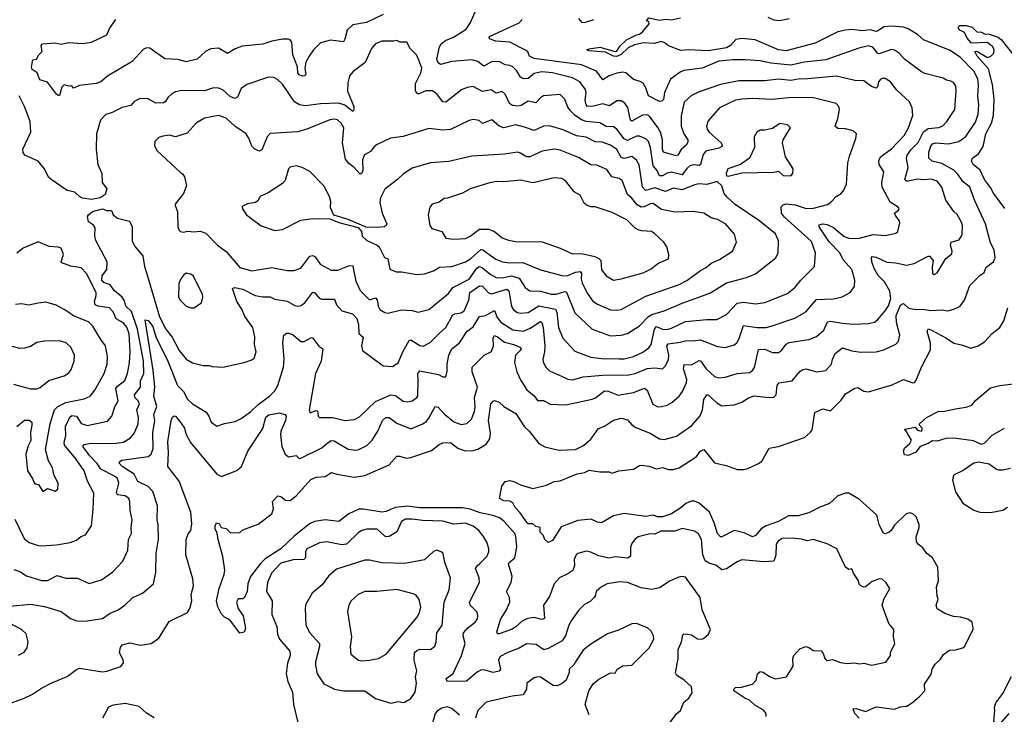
# Model space of a CAD drawing. Extents: x 1921360 to 2014538, y 768294 to 907744.
# Tile 186 of 256: x 1955753 to 1962205, y 817770 to 822323. Entities that reach past the tile are written whole.
import ezdxf

# ---------------------------------------------------------------- set-up
doc = ezdxf.new("R2010")
doc.units = 0

msp = doc.modelspace()

# ---------------------------------------------------------------- linework, layer by layer
at = {"layer": '0CON10XD'}
for points in [[(1958365, 819956.7), (1958361.1, 820005), (1958375, 820020.5), (1958498.2, 819998.2), (1958525, 819982), (1958545, 819983.3), (1958555, 820020), (1958554.6, 820064.6), (1958564.7, 820125), (1958584.7, 820165), (1958635.4, 820205), (1958685, 820281.9), (1958725, 820308.9), (1958765, 820377.5), (1958805, 820384.5), (1958865, 820417.3), (1958882, 820372), (1958905, 820341.3), (1958985, 820289.8), (1959055, 820282), (1959099.1, 820300.9), (1959165, 820344.4), (1959175, 820337.5), (1959184.2, 820305), (1959193.6, 820186.3), (1959192.7, 820145), (1959181.5, 820095), (1959184.3, 820075), (1959201.4, 820045), (1959225, 820020.6), (1959302.4, 819987.6), (1959345, 819967.6), (1959375, 819963.6), (1959445, 819981.8), (1959575, 819994.2), (1959745, 819994.7), (1959785, 820004.1), (1959865, 820037.5), (1959915, 820040.9), (1959964.4, 820035.6), (1959985, 820054), (1960003.6, 820096.4), (1960007.5, 820125), (1959992.6, 820185), (1960001.5, 820198.5), (1960081.3, 820208.7), (1960125, 820221.4), (1960165, 820218.5), (1960215, 820224.7), (1960325, 820180.9), (1960375, 820175.5), (1960435, 820190.9), (1960452.2, 820205), (1960467.2, 820232.8), (1960495, 820319.2), (1960585, 820305.3), (1960645, 820305.4), (1960684.2, 820315.8), (1960832.6, 820367.4), (1960905, 820408.5), (1960975, 820488.5), (1961085, 820492.5), (1961142.4, 820507.6), (1961194.5, 820535.5), (1961222.5, 820575), (1961224.4, 820615), (1961206.1, 820686.1), (1961149.8, 820749.7), (1961126.1, 820795), (1961057.3, 820867.3), (1960992.2, 820965), (1960992, 820978), (1961015, 820985.3), (1961045, 820980), (1961085, 820960), (1961155, 820902.8), (1961185, 820891.9), (1961220.8, 820889.2), (1961255, 820891.8), (1961345, 820915.6), (1961425, 820908.8), (1961495, 820924.2), (1961507.1, 820935), (1961520.7, 820990.7), (1961518.8, 821005), (1961493.8, 821035), (1961486.2, 821055), (1961512.5, 821075), (1961516.7, 821085), (1961510, 821095), (1961456.1, 821126.1), (1961404.5, 821225), (1961401.8, 821255), (1961415.7, 821325), (1961385.4, 821375), (1961381.6, 821398.4), (1961394.4, 821425), (1961465, 821476.5), (1961548.8, 821565), (1961575, 821610.8), (1961604.4, 821695), (1961600.8, 821745), (1961583.8, 821785), (1961500.2, 821860.2), (1961458.6, 821915), (1961425, 821936.7), (1961405, 821937.1), (1961391.7, 821928.3), (1961381.1, 821915), (1961375, 821883.3), (1961365, 821874.2), (1961335, 821884.5), (1961285, 821922.1), (1961225, 821924.6), (1961105, 821953.3), (1960915.3, 821935.3), (1960855, 821933.7), (1960805, 821924.7), (1960725, 821932.4), (1960635, 821922.8), (1960465, 821922.7), (1960345, 821898.7), (1960205, 821851.1), (1960154.3, 821825.7), (1960107.3, 821782.7), (1960086.5, 821693.5), (1960088.4, 821625), (1960104.7, 821575), (1960130.6, 821535), (1960130.1, 821519.9), (1960119.5, 821500.5), (1960087.5, 821472.5), (1960065, 821435.5), (1960055, 821430), (1959971.1, 821455), (1959964.8, 821474.8), (1959964.4, 821535), (1959951.7, 821585), (1959935, 821617.3), (1959880.8, 821690.8), (1959865, 821699.6), (1959835, 821696.7), (1959765, 821658.5), (1959755, 821664.3), (1959750.8, 821685), (1959738.1, 821748.1), (1959719.4, 821775), (1959695, 821791.5), (1959665, 821790.5), (1959618.5, 821758.5), (1959575, 821771.3), (1959513, 821757), (1959474.4, 821755), (1959465.2, 821765.2), (1959458.1, 821795), (1959465.3, 821845), (1959460.8, 821865), (1959422.7, 821915), (1959375, 821943.1), (1959245.2, 821975.2), (1959175, 821980.7), (1959125, 821970.3), (1959085, 821936.9), (1959054.7, 821934.7), (1959035, 821945.4), (1959009.1, 821989.1), (1958985, 822013.8), (1958965, 822023.8), (1958935, 822026.5), (1958895, 822048.9), (1958845, 822046.9), (1958795, 822019.2), (1958755, 822049.3), (1958715, 822059.7), (1958585, 822049.2), (1958509.7, 822029.7), (1958495, 822040), (1958487.5, 822065), (1958504.1, 822145), (1958515.4, 822165), (1958542.5, 822187.5), (1958595, 822208.2), (1958678.5, 822261.5), (1958707.5, 822305), (1958758.9, 822425)], [(1958135, 822357.6), (1958025, 822304.2), (1957935, 822290.6), (1957898, 822255), (1957884.7, 822195.3), (1957875, 822178.9), (1957788.9, 822188.9), (1957725, 822172.3), (1957679.1, 822125), (1957648.9, 822085), (1957628.9, 822045), (1957621.4, 822005), (1957627.1, 821965), (1957620, 821955), (1957606.7, 821953.3), (1957585, 821962.3), (1957575.5, 821975), (1957573.5, 822015), (1957543.6, 822093.6), (1957535.3, 822175.3), (1957525, 822191.4), (1957514.5, 822194.5), (1957475, 822196.2), (1957405, 822182.7), (1957346.4, 822163.6), (1957210.8, 822149.2), (1957165, 822132.7), (1957115, 822101.9), (1957055.9, 822135.9), (1957005, 822132.7), (1956970, 822115), (1956916.4, 822063.6), (1956845, 822046.5), (1956791.7, 822061.7), (1956705, 822065.7), (1956605, 822137.1), (1956585, 822138.6), (1956562.7, 822127.3), (1956490.2, 822049.7), (1956327.7, 821952.3), (1956285, 821916.5), (1956255, 821904.7), (1956145, 821891.8), (1956105, 821873.3), (1956095, 821890), (1956075, 821886.7), (1956045, 821896.7), (1956028.3, 821881.7), (1956015, 821826.7), (1956005, 821826.2), (1955993.8, 821835), (1955935, 821913.3), (1955885, 821930), (1955867.5, 821975), (1955835, 821997.5), (1955830, 822015), (1955840, 822060), (1955862.5, 822065), (1955877.5, 822092.5), (1955900, 822115), (1955893.8, 822155), (1955903.3, 822165), (1955985, 822170.8), (1956025, 822162), (1956075, 822174.5), (1956165, 822167.7), (1956224.7, 822175.3), (1956324.3, 822225), (1956340.8, 822265), (1956382.5, 822325)], [(1961431.7, 818631.7), (1961405.5, 818655.5), (1961385, 818658.6), (1961339.8, 818640.2), (1961295, 818606.2), (1961285, 818603.8), (1961265, 818611.2), (1961253.2, 818623.2), (1961248.6, 818645), (1961216.9, 818695), (1961208.8, 818718.8), (1961205, 818723.3), (1961185, 818720), (1961163.8, 818735), (1961108, 818855), (1961045, 818888.6), (1960955, 818916.5), (1960915, 818906.7), (1960875, 818918.9), (1960815.6, 818925.6), (1960747.7, 818922.3), (1960723.1, 818905), (1960708.9, 818885), (1960707.4, 818812.6), (1960695, 818772.9), (1960628.9, 818768.9), (1960485, 818782.2), (1960455, 818769.4), (1960385, 818723.1), (1960355, 818717.8), (1960318, 818745), (1960269.9, 818759.9), (1960245, 818775.7), (1960228.8, 818815), (1960220, 818915), (1960202.1, 818952.1), (1960175, 818970), (1960095, 818987.8), (1960045, 818970.4), (1959955, 818970.4), (1959915, 818950.4), (1959885, 818952.7), (1959806.6, 818933.4), (1959783.4, 818916.6), (1959766.6, 818893.4), (1959755.6, 818865), (1959755, 818807.5), (1959736.9, 818793.1), (1959655, 818803.2), (1959615, 818792.9), (1959545, 818807.9), (1959495, 818833.5), (1959465, 818838.9), (1959411.2, 818825), (1959399.2, 818815), (1959386.7, 818785), (1959388.5, 818745), (1959376.9, 818713.1), (1959345, 818690), (1959289.4, 818665), (1959255, 818626), (1959225, 818542.5), (1959185.6, 818485), (1959192.5, 818397.5), (1959175, 818391.9), (1959125, 818404.6), (1959082.6, 818397.4), (1959046.9, 818383.1), (1959005, 818343.1), (1958976.2, 818325), (1958895, 818297.5), (1958885, 818298), (1958879.7, 818309.7), (1958906.5, 818395), (1958940.5, 818449.5), (1958965.3, 818505), (1958962.3, 818535), (1958943.3, 818575), (1958972.7, 818635), (1958979.2, 818675), (1958956.7, 818755), (1958960, 818765), (1958996.5, 818795), (1959010.5, 818865), (1959004.6, 818934.6), (1958997.5, 818955), (1958927.7, 819035), (1958900.9, 819055), (1958855, 819073.3), (1958769.7, 819089.7), (1958705, 819115.7), (1958655, 819124.4), (1958375.8, 819124.2), (1958295, 819133.6), (1958214.8, 819125.2), (1958182.2, 819112.2), (1958155, 819098.9), (1958125.2, 819094.8), (1958005.2, 819115.2), (1957975, 819114.7), (1957910, 819085), (1957845, 819034.6), (1957755, 819045.8), (1957685, 819033.7), (1957651.9, 819018.1), (1957552.2, 818937.8), (1957463.8, 818855), (1957361, 818789), (1957330.8, 818759.2), (1957265.7, 818674.2), (1957248, 818625), (1957244.5, 818575), (1957225.6, 818535), (1957215, 818527.1), (1957185, 818528), (1957174.4, 818505), (1957184.5, 818464.5), (1957216.5, 818415), (1957232.7, 818332.7), (1957225, 818308.8), (1957195, 818302.5), (1957133.8, 818383.8), (1957116.7, 818395), (1957095, 818406), (1957075, 818426.7), (1957052.5, 818475), (1957042.2, 818515), (1957059.3, 818595), (1957092.6, 818687.4), (1957096.9, 818715), (1957084.3, 818805), (1957053.3, 818915), (1957047.5, 818957.5), (1957034.3, 818985.7), (1957032.9, 819005), (1957043.3, 819025), (1957060, 819020), (1957074.3, 818994.3), (1957105, 818988.1), (1957135, 818960), (1957195, 818962.5), (1957215, 818978.8), (1957315, 819016.2), (1957406.2, 819083.8), (1957416.2, 819116.2), (1957410.5, 819165), (1957445, 819202.5), (1957465, 819198.5), (1957495, 819172.7), (1957525, 819171.5), (1957565, 819201.8), (1957661, 819309), (1957695, 819325.3), (1957755, 819329.6), (1957795.5, 819354.5), (1957832, 819345), (1957944.7, 819325.3), (1958015, 819336.2), (1958174.8, 819405.2), (1958225, 819461.5), (1958245, 819462.7), (1958285, 819448.9), (1958315, 819454.1), (1958451.1, 819498.9), (1958500.9, 819539.1), (1958525, 819550), (1958575, 819551.5), (1958624.1, 819514.1), (1958665, 819500.4), (1958715, 819498.2), (1958755, 819507.3), (1958809.5, 819540.5), (1958834.6, 819575), (1958837.7, 819612.3), (1958825.4, 819695.4), (1958840.8, 819805), (1958855, 819823.3), (1958865, 819826.7), (1958895.5, 819815.5), (1958925, 819787.5), (1959005, 819742.5), (1959061.8, 819655), (1959091.1, 819625), (1959155, 819545.7), (1959193.6, 819523.6), (1959285, 819500.6), (1959395, 819505.5), (1959447.7, 819532.3), (1959496, 819574), (1959545, 819642.9), (1959585, 819659.2), (1959645, 819698.1), (1959695, 819711.9), (1959735, 819700), (1959765.8, 819665), (1959789.7, 819649.7), (1959885, 819612.5), (1959945, 819576.7), (1959975, 819571.9), (1960056, 819594), (1960157.4, 819662.6), (1960212.7, 819727.3), (1960227.3, 819765), (1960235, 819833.8), (1960255, 819864), (1960265, 819864.3), (1960321.4, 819811.4), (1960355, 819792.9), (1960435, 819799.1), (1960483.9, 819816.1), (1960528.6, 819845), (1960565, 819857.5), (1960663.5, 819846.5), (1960695, 819850), (1960709.2, 819865), (1960717.1, 819925), (1960726.9, 819943.1), (1960815, 819956.5), (1960865, 820017.1), (1960885, 820031.1), (1960905, 820035.5), (1960975.5, 820014.5), (1961035, 820022.9), (1961073.1, 820065), (1961078.2, 820095), (1961096.7, 820135), (1961145, 820171.5), (1961205, 820152.1), (1961265, 820143.5), (1961365, 820147.1), (1961415, 820159.5), (1961494.2, 820195.8), (1961512, 820215), (1961520.6, 820255), (1961498.8, 820338.8), (1961496.2, 820385), (1961525, 820452.2), (1961545, 820462.9), (1961575.4, 820435.4), (1961589.8, 820429.8), (1961624.2, 820424.2), (1961674, 820426), (1961725, 820416.9), (1961795, 820420.9), (1961835, 820415.6), (1961875, 820425.7), (1961915.4, 820444.6), (1961943.3, 820485), (1961980, 820580), (1962045, 820645.7), (1962073.4, 820666.6), (1962085, 820701.2), (1962134.2, 820735.8), (1962144, 820765), (1962139.2, 820815), (1962115, 820860), (1962080.8, 820985), (1962011.8, 821135), (1961978.9, 821225), (1961933.3, 821263.3), (1961901.4, 821311.4), (1961875, 821336.4), (1961795, 821381.2), (1961732, 821395), (1961711.1, 821415), (1961710.4, 821455), (1961723.5, 821495), (1961735, 821510), (1961755, 821516.9), (1961840.1, 821509.9), (1961906.2, 821523.8), (1961952.9, 821557.1), (1962015, 821651.9), (1962033.4, 821705), (1962038.4, 821765), (1962031.8, 821825), (1962036.7, 821895), (1962031.8, 821935), (1962005.3, 821985), (1961915, 822076.5), (1961845, 822123.3), (1961675, 822191.5), (1961635, 822226.2), (1961575, 822263.4), (1961545, 822274.7), (1961465, 822279.7), (1961415, 822275.7), (1961375, 822247.1), (1961365, 822246.1), (1961325, 822256.5), (1961275, 822250.6), (1961205, 822258.7), (1961165, 822255.6), (1961115, 822243.4), (1961035.6, 822204.4), (1960965, 822168.4), (1960775, 822119.5), (1960725, 822125.9), (1960571.9, 822191.9), (1960485, 822200.3), (1960445, 822192.8), (1960410.6, 822155), (1960385, 822139), (1960265, 822119.1), (1960135, 822124.6), (1960085, 822120.8), (1960005, 822151.2), (1959975, 822173.8), (1959955, 822179.2), (1959913.7, 822166.3), (1959841.4, 822171.4), (1959782.3, 822157.7), (1959741.1, 822138.9), (1959694.3, 822095), (1959665, 822082.4), (1959644.3, 822085), (1959591.1, 822111.1), (1959481.7, 822118.3), (1959470, 822125), (1959485, 822133.3), (1959555, 822143.1), (1959654.4, 822114.4), (1959665, 822116.7), (1959687.5, 822152.5), (1959729.1, 822190.9), (1959795, 822223.8), (1959815, 822227.5), (1959836.7, 822245), (1959877.5, 822295), (1959875, 822310), (1959860, 822315), (1959875, 822335.7), (1959945, 822320), (1959985, 822326.7), (1960025, 822322.5), (1960083.9, 822336.1)], [(1960655, 822338.8), (1960695, 822322.2), (1960735, 822318.8), (1960795, 822331.1)], [(1955675, 817836.7), (1955777.3, 817872.7), (1955837.9, 817902.1), (1955895, 817941.2), (1955963.2, 817976.8), (1956065, 818018.1), (1956125, 818064), (1956145, 818072), (1956295, 818048.9), (1956325, 818052.5), (1956415, 818084.5), (1956432.7, 818107.3), (1956430.6, 818125), (1956406.2, 818175), (1956412.7, 818207.3), (1956425, 818226.2), (1956475, 818238.8), (1956545, 818223.1), (1956614.1, 818234.1), (1956665, 818269.2), (1956732.3, 818377.7), (1956852.7, 818437.3), (1956867.3, 818462.7), (1956881.9, 818515), (1956876.9, 818555), (1956891.7, 818611.7), (1956887.3, 818657.3), (1956842.1, 818815), (1956842.9, 818915), (1956857.6, 818952.4), (1956874.2, 818975.8), (1956881.4, 819018.6), (1956874.7, 819095), (1956798.7, 819298.7), (1956724.5, 819395), (1956728.9, 819485), (1956723.1, 819556.9), (1956744.6, 819695.4), (1956755, 819718.8), (1956765, 819726), (1956775, 819724.2), (1956809.9, 819679.9), (1956833.8, 819645), (1956844.7, 819605), (1956872, 819552), (1957045.8, 819345), (1957075, 819330), (1957175, 819369.2), (1957206.4, 819393.6), (1957248.5, 819495), (1957346.7, 819643.3), (1957365, 819717.1), (1957385, 819733.1), (1957455, 819746.2), (1957490, 819735), (1957500, 819725), (1957494.5, 819695), (1957463.5, 819626.5), (1957461.5, 819605), (1957471.4, 819525), (1957493.1, 819475), (1957515, 819457.1), (1957565, 819467.1), (1957585, 819447.5), (1957595, 819448.9), (1957732.6, 819517.4), (1957765, 819544.4), (1957794.6, 819565.4), (1957813.8, 819563.8), (1957905, 819508.1), (1957955, 819501.9), (1957975, 819505.6), (1958027.9, 819532.1), (1958062.2, 819567.8), (1958098.8, 819625), (1958130.8, 819695), (1958152.5, 819715), (1958175, 819715.5), (1958225, 819679.6), (1958315, 819641.8), (1958395, 819674.6), (1958418.3, 819691.7), (1958435, 819711.5), (1958475, 819787.8), (1958495, 819782.3), (1958535, 819739.2), (1958597.1, 819687.1), (1958645, 819670.4), (1958683, 819677), (1958713.5, 819705), (1958733.9, 819755), (1958738.1, 819785), (1958734.1, 819845.9), (1958753.2, 819915), (1958718.9, 820015), (1958717.8, 820045), (1958786.4, 820113.6), (1958796.2, 820125), (1958845, 820149.2), (1958858.8, 820185), (1958855, 820237.5), (1958865, 820252.5), (1958885, 820245.4), (1958929.3, 820209.2), (1958992, 820195), (1959034, 820175), (1959038.1, 820165), (1959032.9, 820155), (1959002.9, 820125), (1958996.4, 820076.4), (1959010.8, 820015), (1959037.9, 819957.9), (1959076.8, 819896.8), (1959125, 819857.5), (1959145, 819827.8), (1959185, 819827.1), (1959232.1, 819802.1), (1959332.2, 819797.8), (1959505, 819836.5), (1959525.8, 819845), (1959585, 819890), (1959609.2, 819889.2), (1959675, 819862.9), (1959775, 819878.7), (1959847.1, 819907.1), (1959865.5, 819895), (1959902.2, 819802.2), (1959935, 819785.6), (1959957.5, 819787.5), (1959995, 819796.9), (1960027.1, 819815), (1960075, 819855.7), (1960095.5, 819885), (1960122.3, 819945), (1960125.3, 819964.7), (1960101.9, 820035), (1960106.9, 820063.1), (1960155, 820061.8), (1960205, 820089.1), (1960215, 820086.9), (1960250.4, 820035), (1960305, 819985.4), (1960333.6, 819976.4), (1960375, 819980.5), (1960454.3, 820004.3), (1960535, 820010), (1960555, 820022.9), (1960567.5, 820042.5), (1960595, 820161.4), (1960635, 820162.7), (1960685, 820142.5), (1960725, 820140.8), (1960745, 820154), (1960774.7, 820195.3), (1960795, 820206.4), (1960925, 820227.3), (1960975, 820247.5), (1961021.8, 820288.2), (1961046.9, 820343.1), (1961065, 820346.8), (1961145, 820334.6), (1961215, 820327.1), (1961315, 820331.1), (1961355, 820340.5), (1961374.4, 820355), (1961425, 820414.6), (1961445, 820447.5), (1961461, 820495), (1961454.3, 820544.3), (1961419.2, 820605), (1961377.5, 820647.5), (1961351.7, 820691.7), (1961336.2, 820735), (1961334.3, 820765), (1961340, 820770), (1961365, 820766.2), (1961435, 820732.9), (1961495, 820728.7), (1961565, 820714.6), (1961615, 820725.5), (1961705, 820774.2), (1961715, 820774), (1961739.2, 820745), (1961732.1, 820702.1), (1961735, 820660), (1961745, 820653.8), (1961765.5, 820664.5), (1961821.2, 820758.8), (1961861.9, 820788.1), (1961863.3, 820805), (1961852.1, 820845), (1961855.6, 820864.4), (1961908.8, 820881.2), (1961928, 820912), (1961930.4, 820975), (1961925.4, 820995), (1961895.8, 821045.8), (1961875, 821066.7), (1961820.9, 821140.9), (1961795, 821226), (1961764.1, 821264.1), (1961725, 821278.5), (1961675, 821272.8), (1961635, 821278.9), (1961575, 821264.1), (1961564, 821265), (1961552.7, 821275), (1961575.2, 821355), (1961564.2, 821414.2), (1961568.4, 821435), (1961595, 821472.9), (1961640.8, 821519.2), (1961675, 821587.5), (1961705, 821609.5), (1961775, 821617.5), (1961801.5, 821628.5), (1961827.8, 821655), (1961881.5, 821735), (1961890, 821855), (1961887, 821887), (1961871.2, 821911.2), (1961855, 821921.2), (1961825.9, 821925.9), (1961805, 821940.8), (1961685, 821970.6), (1961661.7, 821981.7), (1961551.9, 822065), (1961518.8, 822101.2), (1961485, 822124.5), (1961465, 822128.2), (1961385, 822098.6), (1961373.5, 822103.5), (1961342.5, 822142.5), (1961315, 822150.9), (1961252.7, 822137.3), (1961035, 822059.4), (1960895, 822045.3), (1960805, 822024.2), (1960675, 822038.4), (1960605, 822053.1), (1960509.1, 822060.9), (1960425, 822060.8), (1960335, 822052), (1960225, 822004.7), (1960105, 821989.1), (1960080.9, 821979.1), (1960017.3, 821932.8), (1959978.7, 821845), (1959970.6, 821799.4), (1959960.8, 821789.2), (1959945, 821787.1), (1959874.2, 821825), (1959856.4, 821876.3), (1959837.7, 821907.7), (1959819.1, 821919.1), (1959775, 821930.8), (1959725, 821975.5), (1959705, 821979.1), (1959665, 821973.2), (1959615.7, 821954.3), (1959575, 821930), (1959531.8, 821985), (1959435, 822027.1), (1959125, 822069.2), (1959093.3, 822083.3), (1959082.5, 822112.5), (1959071.8, 822121.8), (1958965, 822175.3), (1958872.8, 822182.8), (1958836.2, 822195), (1958828, 822205), (1958836, 822215), (1959025, 822302.9), (1959045.5, 822325)], [(1959415, 822331.2), (1959435, 822308), (1959455, 822304.4), (1959515, 822323.6)], [(1962208.9, 821085), (1962135, 821186.4), (1962115, 821223.8), (1962076.1, 821275), (1962046.7, 821336.7), (1962000.8, 821375), (1961989.4, 821395), (1961997.1, 821415), (1962035.3, 821444.7), (1962067, 821493), (1962084.7, 821575), (1962120.6, 821645), (1962133.1, 821695), (1962138.3, 821801.7), (1962127.9, 821897.9), (1962101.2, 822001.2), (1962028, 822085), (1962012.5, 822115), (1962025, 822117.5), (1962095, 822076.2), (1962115.8, 822084.2), (1962135.8, 822104.2), (1962138.3, 822128.3), (1962127.7, 822147.7), (1962093.3, 822173.3), (1961989.3, 822169.3), (1961962.2, 822202.2), (1961945, 822238.8), (1961913.3, 822255), (1961903.6, 822266.4), (1961903.8, 822276.2), (1961914.3, 822285.7), (1961955, 822285.6), (1961993.2, 822273.2), (1962025, 822244), (1962055, 822241.2), (1962075, 822230), (1962105, 822229.4), (1962165, 822208.7), (1962185, 822193.8), (1962275, 822078.6)], [(1955715, 818719.4), (1955755, 818706.7), (1955797.2, 818677.2), (1955895, 818648.2), (1955935, 818647.5), (1955998.9, 818678.9), (1956055, 818662.1), (1956132.6, 818662.6), (1956207.7, 818627.7), (1956288.6, 818651.4), (1956364, 818705), (1956428.6, 818775), (1956462.1, 818845), (1956466.2, 818915), (1956485.6, 818955), (1956482.9, 818995), (1956490, 819045), (1956476.3, 819106.3), (1956475.4, 819165.4), (1956467.8, 819185), (1956445, 819201.2), (1956395, 819209.1), (1956388.1, 819225), (1956402.3, 819285), (1956393.8, 819315), (1956375, 819330.3), (1956285, 819376.2), (1956261.6, 819415), (1956211.8, 819465), (1956167.5, 819525), (1956175, 819538.9), (1956207.5, 819545), (1956385, 819547.3), (1956433.3, 819555), (1956478.7, 819581.3), (1956505, 819614.2), (1956529.2, 819675), (1956532.7, 819715), (1956520.4, 819765), (1956538.5, 819805), (1956530.3, 819825), (1956510.7, 819845), (1956504.7, 819865), (1956544.7, 819915), (1956545.8, 819955), (1956567.5, 820005), (1956564.5, 820085), (1956553.5, 820143.5), (1956524.7, 820294.7), (1956485, 820410.4), (1956448.9, 820445), (1956439.9, 820479.9), (1956423.8, 820503.8), (1956373.8, 820545), (1956346.2, 820585), (1956305, 820600.9), (1956291.5, 820615), (1956294.3, 820645), (1956324.2, 820685.8), (1956325.4, 820735), (1956253.1, 820875), (1956245.7, 820905.7), (1956247.9, 820957.9), (1956235.7, 820975.7), (1956205, 820997.5), (1956197, 821033), (1956203.3, 821045), (1956231.2, 821065), (1956295, 821084.3), (1956325, 821072), (1956355, 821072.5), (1956366, 821045), (1956393.2, 821023.2), (1956472.7, 821002.7), (1956489.2, 820965), (1956491.1, 820871.1), (1956509.4, 820835), (1956559.5, 820775), (1956571.8, 820705), (1956587.2, 820657.2), (1956669.5, 820375), (1956711.8, 820295), (1956752, 820242), (1956798.2, 820155), (1956845, 820098.6), (1956884.5, 820074.5), (1956955, 820055.7), (1956995, 820057.1), (1957015, 820050), (1957085, 820046), (1957225, 820076.2), (1957275, 820093.8), (1957290, 820105), (1957302, 820145), (1957292.5, 820195), (1957294.2, 820245), (1957280.6, 820305), (1957227.9, 820377.9), (1957209.7, 820425), (1957176.2, 820476.2), (1957147.7, 820562.3), (1957162.6, 820567.4), (1957215, 820556.2), (1957295, 820514.6), (1957345, 820506.2), (1957395, 820507.5), (1957425, 820491.5), (1957505, 820478.1), (1957555, 820450), (1957575, 820446), (1957595, 820450.8), (1957621.7, 820468.3), (1957675, 820538.1), (1957685.3, 820535.3), (1957715, 820498.6), (1957732, 820492), (1957815, 820490.8), (1957828.9, 820455), (1957865, 820415.8), (1957934.7, 820394.7), (1957963.1, 820365), (1957972.7, 820325), (1957975.6, 820265.6), (1958003.1, 820243.1), (1957992.9, 820185), (1957998.6, 820155), (1958135, 820053.3), (1958195, 820050.6), (1958234, 820075), (1958263.6, 820146.4), (1958305, 820220), (1958315, 820224), (1958375, 820188.2), (1958396.7, 820183.3), (1958441.9, 820208.1), (1958508.1, 820271.9), (1958545.5, 820305), (1958591.7, 820388.3), (1958605, 820396), (1958645, 820402.4), (1958665.5, 820414.5), (1958696.7, 820485), (1958702.7, 820535), (1958765, 820577.8), (1958785, 820575.9), (1958825, 820532.7), (1958845, 820525.3), (1958945, 820557.5), (1958959.2, 820545), (1958975, 820444.2), (1958990.2, 820420.2), (1959015, 820403.3), (1959035, 820399.5), (1959086, 820405), (1959155, 820448.4), (1959264.8, 820424.8), (1959272, 820405), (1959283.4, 820305), (1959311.8, 820235), (1959391.2, 820151.2), (1959495, 820112), (1959565, 820102.5), (1959680.4, 820100.4), (1959715, 820100.3), (1959775, 820115.9), (1959835.2, 820144.8), (1959875, 820171.8), (1959891.5, 820195), (1959912.1, 820295), (1959925, 820311.1), (1959965, 820295.2), (1959995, 820292.6), (1960025, 820301.2), (1960115, 820345.9), (1960255, 820358.9), (1960322, 820358), (1960385, 820390), (1960455, 820465.4), (1960495, 820471.8), (1960575, 820460), (1960635, 820469.1), (1960785, 820529.1), (1960835, 820570), (1960870.8, 820615), (1960960.8, 820705), (1960967.9, 820795), (1960940.4, 820870.4), (1960765, 821028.5), (1960744.2, 821055), (1960743.1, 821096.9), (1960755, 821110.4), (1960775, 821115.4), (1960835, 821109.2), (1960905.9, 821085.9), (1960955, 821088.2), (1961047.2, 821112.8), (1961070.9, 821129.1), (1961104, 821165), (1961136.6, 821183.4), (1961153.8, 821206.2), (1961170.6, 821245), (1961180.6, 821385), (1961190.7, 821429.3), (1961232.5, 821545), (1961236.2, 821575), (1961215, 821595.8), (1961165, 821608.9), (1961115, 821610), (1961096, 821625), (1961114.4, 821675), (1961125.6, 821735), (1961121.4, 821755), (1961103.4, 821773.4), (1960955, 821812), (1960812.2, 821812.2), (1960680.8, 821800.8), (1960555, 821807.1), (1960485, 821803.3), (1960444, 821795), (1960338, 821745), (1960265, 821660), (1960253.3, 821625), (1960257.5, 821605), (1960271.2, 821585), (1960349.6, 821515), (1960358.9, 821495), (1960335, 821480.8), (1960248.3, 821461.7), (1960231.3, 821438.7), (1960215, 821374.4), (1960205, 821367.7), (1960165, 821371.4), (1960145, 821364.7), (1960125, 821348.7), (1960094.7, 821305.3), (1960023.6, 821323.6), (1959995, 821317.3), (1959965, 821299.3), (1959945, 821300), (1959929.4, 821335), (1959904.3, 821365), (1959887.4, 821485), (1959874.2, 821524.2), (1959855, 821542.1), (1959815, 821558.9), (1959795, 821560), (1959761.5, 821545), (1959735, 821532.4), (1959715, 821541.2), (1959665, 821605.5), (1959645, 821620.8), (1959595, 821622.8), (1959555, 821647.2), (1959465, 821655.2), (1959435, 821666.1), (1959392.1, 821695), (1959361.8, 821725), (1959342.1, 821755), (1959325, 821802.5), (1959295, 821832.9), (1959185.5, 821824.5), (1959165, 821811.5), (1959135, 821778.9), (1959085, 821790), (1959039.2, 821760.8), (1959015, 821757.3), (1958981.5, 821761.5), (1958963, 821773), (1958934, 821834), (1958915, 821853.1), (1958875, 821842.5), (1958842.6, 821862.6), (1958785, 821853.1), (1958725, 821884.3), (1958685, 821878.1), (1958647.5, 821862.5), (1958545, 821783.3), (1958525, 821785.6), (1958485, 821840.5), (1958455, 821856.9), (1958415, 821856.7), (1958365, 821835.7), (1958355, 821840.8), (1958347.6, 821857.6), (1958346, 821905), (1958381.2, 821975), (1958387.2, 822005), (1958362.5, 822075), (1958350.6, 822095), (1958310.8, 822135), (1958290, 822175), (1958245.8, 822175.8), (1958225, 822187.5), (1958205, 822182.5), (1958126.8, 822183.2), (1958085, 822164), (1958058, 822135), (1958017.4, 822042.6), (1957937.2, 821982.8), (1957913.8, 821956.2), (1957902.5, 821907.5), (1957901.4, 821855), (1957941.5, 821755), (1957943.1, 821735), (1957935, 821720.8), (1957882.6, 821762.6), (1957845, 821776), (1957725, 821770.9), (1957625, 821759.1), (1957586, 821766), (1957553.8, 821783.8), (1957475, 821900.8), (1957442.2, 821932.2), (1957417.5, 821945), (1957384.5, 821945.5), (1957240.9, 821899.1), (1957205, 821871.4), (1957179.4, 821815), (1957165, 821805.6), (1957135, 821817.7), (1957085, 821862.9), (1957055, 821874.5), (1957023.6, 821876.4), (1956965, 821857.8), (1956815, 821858.9), (1956775, 821850), (1956746.4, 821833.6), (1956725, 821816.2), (1956706.2, 821785), (1956695, 821779.2), (1956645, 821776), (1956595, 821804.2), (1956543.4, 821806.6), (1956502.2, 821787.8), (1956480.3, 821759.7), (1956425, 821748.6), (1956360, 821715), (1956317.9, 821702.1), (1956282.9, 821665), (1956255.8, 821575), (1956254.3, 821475), (1956266.2, 821375), (1956291.4, 821315), (1956294.4, 821255), (1956323.8, 821215), (1956312.3, 821177.7), (1956280, 821155), (1956224.4, 821144.4), (1956164.1, 821154.1), (1956144.3, 821164.3), (1956115, 821192), (1956064.3, 821204.3), (1955958.8, 821275), (1955941.7, 821291.7), (1955916, 821345), (1955874, 821395), (1955787.1, 821435), (1955775, 821453.3), (1955773.3, 821475), (1955826.1, 821585), (1955820.9, 821655), (1955784.6, 821754.6), (1955749.2, 821825)], [(1959625, 820250), (1959695, 820254.6), (1959735, 820267.3), (1959815, 820316.9), (1959872.9, 820377.1), (1959895, 820391.1), (1959976, 820415), (1960095, 820465.9), (1960275, 820531.5), (1960385, 820598.9), (1960516, 820634), (1960575, 820657.8), (1960708.3, 820761.7), (1960722.2, 820795), (1960724.3, 820874.3), (1960705, 820919.2), (1960603.6, 821003.6), (1960441.2, 821111.2), (1960389.8, 821159.8), (1960370, 821185), (1960355, 821233.3), (1960323, 821263), (1960256.2, 821243.8), (1960205, 821247.5), (1960175, 821241.3), (1960095, 821207.2), (1960035, 821218.8), (1959985, 821196.4), (1959915, 821221.6), (1959852.9, 821202.9), (1959834.4, 821225), (1959811.5, 821371.5), (1959795, 821403.1), (1959765, 821425.4), (1959715, 821413.5), (1959695, 821419.1), (1959665, 821471.8), (1959625, 821501.8), (1959570.6, 821520.6), (1959525, 821523.6), (1959465, 821552.2), (1959401.4, 821561.4), (1959315, 821600.4), (1959225, 821626.9), (1959185, 821626.2), (1959125, 821597.9), (1959060.3, 821619.7), (1959005, 821634.5), (1958925, 821613.8), (1958895.8, 821625.8), (1958846.2, 821666.2), (1958785, 821643.3), (1958763.5, 821663.5), (1958725, 821668.5), (1958698, 821662), (1958575, 821603.5), (1958525, 821598.9), (1958435, 821609.4), (1958265, 821556.9), (1958182.8, 821547.2), (1958095, 821505.7), (1958075, 821490.8), (1958051.8, 821458.2), (1958013.3, 821436.7), (1957999.5, 821405), (1958001.9, 821335), (1957995, 821316.7), (1957985, 821311.2), (1957944.5, 821355), (1957910.6, 821380.6), (1957888.9, 821408.9), (1957867.3, 821515), (1957876.6, 821615), (1957860, 821645), (1957836.5, 821666.5), (1957815, 821671.8), (1957785, 821666.8), (1957635, 821606), (1957575, 821588.2), (1957395, 821577.1), (1957374, 821556), (1957339.4, 821470.6), (1957325, 821461.1), (1957294.2, 821474.2), (1957273.6, 821493.6), (1957255, 821546), (1957235, 821577.5), (1957165, 821622.9), (1957105, 821678.1), (1957055, 821694.3), (1956965, 821677.9), (1956909.2, 821645), (1956850, 821580), (1956775, 821554.3), (1956735, 821565.8), (1956690.9, 821559.1), (1956665, 821550), (1956638.6, 821525), (1956635.8, 821495.8), (1956655, 821463.3), (1956804.1, 821324.1), (1956821.7, 821311.7), (1956833.6, 821293.6), (1956846, 821235), (1956826, 821185), (1956772, 821115), (1956770.8, 821105), (1956788.1, 821065), (1956790, 820965), (1956795.9, 820945.9), (1956807.5, 820935), (1956825, 820930), (1956855, 820938), (1956895, 820932.9), (1956935, 820937.1), (1956973.1, 820923.1), (1957048.6, 820845), (1957105, 820802.9), (1957195, 820699.4), (1957275, 820677.3), (1957405, 820697.9), (1957505, 820678.8), (1957550.7, 820679.3), (1957595.3, 820694.7), (1957655, 820772.9), (1957675, 820777.5), (1957688.7, 820768.7), (1957721.8, 820721.8), (1957795, 820681.8), (1957838.6, 820681.4), (1957915, 820712.7), (1957935, 820709.2), (1957939.1, 820695), (1957955, 820610), (1957985, 820548.6), (1958045, 820487.8), (1958085, 820500), (1958095, 820486.2), (1958102.3, 820445), (1958113.9, 820423.9), (1958145, 820404.3), (1958165, 820400), (1958255, 820421.5), (1958325, 820416.4), (1958365, 820405.5), (1958435, 820422.5), (1958562.1, 820527.9), (1958591.5, 820568.5), (1958697.5, 820622.5), (1958749.5, 820695), (1958765, 820704.7), (1958785, 820697.5), (1958835, 820655.3), (1958875, 820634.2), (1958915, 820631.6), (1958975.2, 820645.2), (1959025, 820628.8), (1959065, 820567.8), (1959095, 820546.5), (1959165, 820544), (1959235, 820523.4), (1959268, 820525), (1959325, 820540.7), (1959335, 820537.8), (1959391.4, 820401.4), (1959505, 820294.5), (1959625, 820250)], [(1960395, 821297.5), (1960485, 821320), (1960695, 821323.1), (1960725, 821330), (1960755, 821301.4), (1960805, 821298.8), (1960820, 821315), (1960821.2, 821345), (1960770.8, 821425), (1960752.5, 821515), (1960755.8, 821535), (1960804, 821615), (1960785, 821634), (1960735, 821642.9), (1960685, 821610), (1960635, 821598), (1960605, 821598), (1960583.3, 821585), (1960566.2, 821555), (1960567.5, 821485), (1960535.5, 821414.5), (1960475.7, 821374.3), (1960393.3, 821345), (1960382.5, 821315), (1960385, 821300), (1960395, 821297.5)], [(1959665, 820418.4), (1959695, 820423.2), (1959855, 820511.2), (1960075, 820588.5), (1960125, 820613.9), (1960215, 820679.5), (1960251.8, 820698.2), (1960285, 820727.5), (1960338, 820752), (1960424, 820805), (1960449.2, 820865), (1960437.4, 820917.4), (1960377.1, 820985), (1960325, 821012.7), (1960285, 821024.6), (1960235, 821055.5), (1960165, 821066.1), (1960045, 821061.2), (1959959.3, 821079.3), (1959905, 821117.5), (1959885, 821116.5), (1959845, 821096.4), (1959825, 821094.8), (1959799.2, 821109.2), (1959765, 821153.2), (1959735, 821177.1), (1959700.2, 821270.2), (1959682.2, 821282.2), (1959633.9, 821293.9), (1959600.2, 821340.2), (1959535, 821369.5), (1959495, 821372.9), (1959415, 821420.9), (1959295, 821467.3), (1959254.7, 821475.3), (1959177.6, 821462.4), (1959095, 821423.2), (1959075, 821424.6), (1959035, 821448.5), (1959015, 821453.8), (1958930.9, 821440.9), (1958715, 821428.9), (1958565, 821393.6), (1958444.6, 821385.4), (1958325, 821349.4), (1958268, 821312), (1958229.2, 821275), (1958146.8, 821213.2), (1958116.8, 821155), (1958113.6, 821125), (1958129.3, 821055), (1958157.8, 820985), (1958155.5, 820974.5), (1958143.5, 820966.5), (1958095, 820961.4), (1958023.9, 820963.9), (1957905, 821013.3), (1957811.2, 821041.2), (1957790.7, 821090.7), (1957791.7, 821131.7), (1957783.8, 821165), (1957746.2, 821235), (1957655, 821329.2), (1957604.4, 821354.4), (1957565, 821364.3), (1957525, 821355.8), (1957515, 821346.7), (1957491.7, 821268.3), (1957475, 821249.4), (1957380.8, 821189.2), (1957328.8, 821165), (1957312.5, 821135), (1957297.5, 821125), (1957245, 821116.9), (1957211.2, 821098.8), (1957213, 821083), (1957238.8, 821045), (1957276.7, 821015), (1957335, 820972), (1957425, 820942.5), (1957475, 820947.5), (1957595, 821010), (1957675, 821020.6), (1957785, 821018), (1957845, 820992.9), (1957970, 820960), (1957992.5, 820935), (1957996.7, 820905), (1958028.8, 820875), (1958095.9, 820845.9), (1958107.5, 820835), (1958143.3, 820765), (1958166, 820755), (1958177.6, 820687.6), (1958220.5, 820670.5), (1958255, 820670.8), (1958355, 820652.9), (1958405, 820657.1), (1958465, 820677.1), (1958505, 820700), (1958585, 820704.6), (1958675, 820735.3), (1958706, 820755), (1958775, 820815.9), (1958788.6, 820815), (1958821.3, 820791.3), (1958873.9, 820753.9), (1958916, 820735), (1958965, 820728.8), (1959050.8, 820730.8), (1959165, 820684.6), (1959314.7, 820644.7), (1959345, 820646.4), (1959395, 820668.9), (1959425, 820671.8), (1959435, 820660), (1959432.5, 820625), (1959438.6, 820598.6), (1959471.4, 820531.3), (1959508.6, 820478.7), (1959539, 820459), (1959625, 820422.4), (1959665, 820418.4)], [(1959645, 820616.2), (1959695, 820624.4), (1959838.8, 820665), (1959890.2, 820689.8), (1959935.5, 820724.5), (1960003.6, 820756.4), (1960006, 820785), (1959994.2, 820834.2), (1959974, 820865), (1959912.8, 820922.8), (1959893.8, 820933.8), (1959828.3, 820938.3), (1959805, 820945.6), (1959785, 820957.5), (1959732.2, 821012.2), (1959635, 821060), (1959525, 821095.8), (1959495, 821095.8), (1959466.8, 821106.8), (1959451.3, 821121.3), (1959425, 821172), (1959385.4, 821195.4), (1959331.1, 821265), (1959305, 821282.7), (1959255, 821287.1), (1959115, 821254.5), (1959035, 821270.9), (1958925, 821260.5), (1958877.2, 821262.8), (1958825, 821252.7), (1958705.3, 821214.7), (1958655, 821185.6), (1958556.8, 821153.2), (1958535, 821151.4), (1958502.6, 821127.4), (1958455, 821114.2), (1958440.8, 821095), (1958428.8, 821045), (1958440, 820975), (1958454.6, 820954.6), (1958518.8, 820935), (1958545, 820891.2), (1958595, 820883.6), (1958675, 820889.5), (1958705, 820904.4), (1958765, 820949.1), (1958825, 820950.4), (1958865, 820935.6), (1958915, 820893.3), (1958955, 820877.9), (1959005, 820869.6), (1959176.3, 820866.3), (1959295.4, 820825.4), (1959375, 820788.1), (1959435, 820790), (1959521.5, 820771.5), (1959548.5, 820758.5), (1959560.8, 820745), (1959565, 820682.5), (1959596.2, 820645), (1959645, 820616.2)], [(1956234.5, 819115), (1956238.8, 819218.8), (1956198.2, 819298.2), (1956176.1, 819365), (1956120.7, 819445), (1956046.2, 819535), (1956043.9, 819555), (1956054.8, 819595.2), (1956053.4, 819656.6), (1956082, 819718), (1956095, 819729.6), (1956125, 819724.1), (1956155, 819676.5), (1956195, 819663.2), (1956327.6, 819692.4), (1956356.7, 819725), (1956375.7, 819785), (1956397.7, 819825), (1956383.7, 819905), (1956395, 819921.3), (1956441.4, 819958.6), (1956459.3, 820005), (1956472.2, 820075), (1956477, 820145), (1956470.4, 820265), (1956455, 820308.8), (1956435, 820332.3), (1956415, 820344.6), (1956385, 820362.9), (1956365, 820407.8), (1956341.9, 820435), (1956266.4, 820446.3), (1956248.5, 820455), (1956242.3, 820475), (1956255.2, 820514.7), (1956253.4, 820535), (1956190.2, 820660.2), (1956155, 820695.7), (1956088.3, 820708.3), (1956029.1, 820729.1), (1956024.4, 820735), (1956040.8, 820785), (1956023.8, 820825), (1956005, 820832.9), (1955945.9, 820835.9), (1955875, 820867.5), (1955776.7, 820825), (1955735, 820793.3)], [(1956895, 820433.8), (1956945, 820467.5), (1956954.2, 820505), (1956951.4, 820525), (1956888.8, 820645), (1956875, 820656), (1956845, 820661.2), (1956828.8, 820651.2), (1956808.8, 820625), (1956796, 820595), (1956794.4, 820504.4), (1956803.8, 820485), (1956845, 820446.2), (1956875, 820433.8), (1956895, 820433.8)], [(1955905, 819230), (1955935, 819249.6), (1955985, 819232.5), (1956004.1, 819245.9), (1956004.2, 819285), (1955979.2, 819335), (1955967.1, 819385), (1955941.7, 819431.7), (1955921.4, 819505), (1955953.1, 819675), (1955982.1, 819765), (1956002, 819788), (1956056.2, 819813.8), (1956175, 819837.9), (1956215.6, 819855), (1956245.8, 819894.2), (1956307.1, 820005), (1956326.2, 820065), (1956329.5, 820115), (1956316.4, 820186.4), (1956285, 820226), (1956232.2, 820315), (1956205, 820341.8), (1956109.2, 820379.2), (1956045, 820424.2), (1955992.1, 820452.1), (1955925, 820470.6), (1955875, 820465.6), (1955812.3, 820452.3), (1955765, 820460), (1955725, 820455.7)], [(1958995, 819293.3), (1959035, 819273.3), (1959115, 819251.1), (1959205, 819272.5), (1959255, 819296.5), (1959295, 819300.8), (1959405, 819345.7), (1959455, 819355.6), (1959485, 819370), (1959555, 819360), (1959615, 819360), (1959635, 819350), (1959680, 819365), (1959774.1, 819375.9), (1959815, 819402), (1959825, 819402.5), (1959875, 819395.6), (1959925, 819379.6), (1959965, 819387.9), (1960005, 819374.5), (1960034.5, 819374.5), (1960075, 819385.7), (1960185, 819457.8), (1960215, 819495.6), (1960235, 819506), (1960305, 819419.4), (1960381.7, 819401.7), (1960455, 819375.8), (1960495, 819374), (1960525, 819380.8), (1960595, 819413.1), (1960615, 819430), (1960665, 819514), (1960725, 819525.6), (1960895, 819583.6), (1960935, 819618.6), (1960945.5, 819635), (1960962.4, 819747.6), (1961015, 819772.5), (1961065, 819758.8), (1961135, 819830), (1961165, 819870.8), (1961225, 819908.1), (1961245, 819912.2), (1961285, 819888.6), (1961315.8, 819884.2), (1961470.9, 819929.1), (1961544.5, 819965.5), (1961605, 819942), (1961615.8, 819944.2), (1961625.8, 819955), (1961663.1, 820045), (1961721.7, 820158.3), (1961722.2, 820205), (1961699.7, 820280.3), (1961705, 820296), (1961727.9, 820287.9), (1961826.2, 820236.2), (1961875, 820202), (1961925, 820192), (1961985, 820170), (1962032.5, 820185), (1962075, 820211.2), (1962125, 820266.2), (1962175.8, 820305), (1962201.7, 820348.3), (1962228.8, 820435)], [(1955691.2, 818478.8), (1955825, 818492.1), (1955916, 818476), (1956025, 818443.3), (1956085, 818398.9), (1956135, 818380.8), (1956195, 818382.9), (1956295, 818398.5), (1956347, 818433), (1956398, 818455), (1956442.5, 818485), (1956494.3, 818535), (1956558.6, 818565), (1956630.8, 818625), (1956645, 818700), (1956646.9, 818825), (1956662.5, 818915), (1956660.4, 819015), (1956654.6, 819045), (1956656.1, 819136.1), (1956625, 819230), (1956594, 819264), (1956526.4, 819296.4), (1956502.8, 819345), (1956424.5, 819395), (1956407.5, 819415), (1956408.1, 819425), (1956423.3, 819435), (1956595, 819460), (1956615, 819475.7), (1956627.3, 819512.7), (1956625.2, 819615), (1956638.5, 819695), (1956632.3, 819735), (1956652.8, 819787.2), (1956632.7, 819855), (1956637.7, 819915), (1956628.1, 820025), (1956574.6, 820355.4), (1956595, 820350.5), (1956625, 820312.2), (1956644.2, 820245), (1956724.4, 820085), (1956787.2, 819925), (1956827.1, 819887.1), (1956851.9, 819835), (1956885.3, 819805.3), (1956975, 819751.4), (1956993.1, 819725), (1957008, 819685), (1957045, 819658.1), (1957095, 819675.7), (1957165, 819690), (1957205, 819708.9), (1957265, 819753.5), (1957315, 819800.9), (1957390.6, 819855), (1957425, 819890.6), (1957445, 819926), (1957482.4, 820045), (1957486.8, 820095), (1957477, 820207), (1957485, 820256.2), (1957502.2, 820267.8), (1957515, 820268.1), (1957545, 820257.5), (1957595, 820213.5), (1957616.2, 820213.8), (1957665, 820240), (1957675, 820236.2), (1957713.5, 820183.5), (1957738.8, 820165), (1957729.2, 820085), (1957691.8, 820005), (1957648.9, 819765), (1957657.3, 819747.3), (1957695, 819761.5), (1957705, 819758.8), (1957708.1, 819725), (1957717.5, 819715), (1957805, 819715.4), (1957883, 819697), (1957947.3, 819702.7), (1957980.8, 819719.2), (1958085, 819820.8), (1958185, 819863.6), (1958215, 819860.8), (1958265, 819823.6), (1958295, 819818.5), (1958325, 819824.4), (1958355, 819845.8), (1958362.1, 819857.9), (1958365, 819956.7)], [(1955865, 819903.9), (1955888.3, 819911.7), (1955945, 819958.9), (1956045, 819988.6), (1956075, 820009.2), (1956090.2, 820029.8), (1956109.4, 820085), (1956111.8, 820125), (1956087.5, 820177.5), (1956058, 820205), (1956015, 820217.5), (1955916.4, 820216.4), (1955865, 820206.7), (1955825, 820181.4), (1955785, 820170), (1955755, 820168), (1955705, 820180)], [(1955713.4, 819933.4), (1955825, 819903.9), (1955865, 819903.9)], [(1962205, 819643.3), (1962123.1, 819596.9), (1962075, 819547.1), (1962055, 819538.9), (1962002, 819562), (1961875, 819580), (1961822.6, 819577.4), (1961765, 819560.6), (1961735, 819562.5), (1961706.7, 819545), (1961654.2, 819525.8), (1961625, 819489.2), (1961575, 819466.7), (1961550, 819470), (1961544.1, 819495.9), (1961550, 819515), (1961586.7, 819545), (1961596.7, 819566.7), (1961560, 819630), (1961550, 819635), (1961555, 819640), (1961621.7, 819651.7), (1961635, 819633.3), (1961660, 819625), (1961667.1, 819632.9), (1961665.8, 819645), (1961650, 819665), (1961650, 819675), (1961695, 819715.8), (1961775, 819757.5), (1961805, 819756), (1961895.7, 819774.3), (1961955, 819784.3), (1961992.5, 819797.5), (1962015, 819826.7), (1962115, 819910), (1962175, 819925.5), (1962265, 819937.1)], [(1955733.8, 819656.2), (1955785, 819697.1), (1955815, 819699.2), (1955832, 819685), (1955832.5, 819665), (1955823.4, 819616.6), (1955825.7, 819565), (1955809.5, 819529.5), (1955792.9, 819475), (1955804.4, 819365.6), (1955836.4, 819316.4), (1955845, 819292), (1955855, 819281.9), (1955875.7, 819275.7), (1955905, 819230)], [(1962245, 819381.2), (1962195, 819369.4), (1962170, 819370), (1962153.3, 819375), (1962105, 819410.4), (1962035, 819422.5), (1962005, 819416.7), (1961935, 819367.5), (1961872.3, 819337.7), (1961866.2, 819305), (1961885, 819227.5), (1961934, 819155), (1962005, 819108), (1962044.2, 819094.2), (1962115, 819094)], [(1961254.3, 817745), (1961225.8, 817775), (1961213.8, 817805), (1961235, 817808.5), (1961295, 817789.2), (1961365, 817818.8), (1961485, 817804.4), (1961525, 817820), (1961556.4, 817823.6), (1961566.1, 817823.9), (1961603, 817847), (1961651.7, 817888.3), (1961683.3, 817925), (1961682.7, 817967.3), (1961725.9, 818034.1), (1961732, 818065), (1961752.1, 818097.9), (1961787.7, 818132.3), (1961807.3, 818162.7), (1961845, 818191.2), (1961885, 818192.5), (1961933.9, 818206.1), (1961943.3, 818215), (1962001.2, 818325), (1962001.2, 818335), (1961993.6, 818373.6), (1961965, 818393.3), (1961917.7, 818407.7), (1961871.2, 818411.2), (1961815, 818431.2), (1961765, 818462.5), (1961758, 818485), (1961771.2, 818525), (1961764.1, 818544.1), (1961760, 818605), (1961774, 818645), (1961770, 818735), (1961735, 818796.7), (1961695, 818826.7), (1961671.2, 818861.2), (1961642.3, 818882.3), (1961630.5, 818900.5), (1961626.4, 818933.6), (1961646, 818995), (1961646.1, 819013.9), (1961626.7, 819065), (1961605, 819083.3), (1961585, 819090), (1961562.5, 819085), (1961485, 819010), (1961464.3, 818975.7), (1961448.6, 818961.4), (1961425, 818954), (1961410.5, 818960.5), (1961385.7, 819015), (1961370, 819075), (1961255, 819178.8), (1961185, 819220), (1961165, 819219.4), (1961115, 819201.8), (1961058.9, 819151.1), (1960995, 819127.9), (1960925, 819090), (1960855, 819070.4), (1960791.1, 819071.1), (1960725.2, 819034.8), (1960645, 819006.3), (1960610.8, 818985), (1960575, 818941.1), (1960555, 818933.5), (1960499.9, 818959.9), (1960435, 818975.4), (1960355, 818932.9), (1960345, 818933.1), (1960325, 818956), (1960304.3, 819025), (1960272.4, 819095), (1960204.5, 819154.5), (1960175, 819167), (1960152.8, 819167.2), (1960117.6, 819152.4), (1960085, 819122.5), (1960025, 819084), (1959966.2, 819065), (1959935, 819063.9), (1959905, 819075.9), (1959855, 819066.2), (1959715, 819086.4), (1959645, 819071.1), (1959565, 819025.6), (1959538.7, 819028.7), (1959498.3, 819048.3), (1959410.4, 819039.6), (1959301.7, 818998.3), (1959245, 818910), (1959215, 818896.7), (1959195, 818916.7), (1959182.5, 818945), (1959164.4, 818965), (1959163.8, 818993.8), (1959135, 819000.6), (1959115, 819018), (1959085, 819018.9), (1959078.1, 819025), (1959031.5, 819091.5), (1959000, 819125), (1958985, 819156.9), (1958965, 819166.7), (1958925, 819168.8), (1958897.5, 819185), (1958912.5, 819265), (1958933.3, 819296.7), (1958965, 819302.5), (1958995, 819293.3)], [(1955720.3, 819050.3), (1955781.7, 818921.7), (1955815, 818896.9), (1955875, 818875.6), (1955895, 818874.4), (1955995, 818880), (1956084.2, 818895.8), (1956125, 818911.2), (1956154.5, 818935.5), (1956185, 818947.5), (1956224.2, 819005), (1956234.5, 819115)], [(1962115, 819094), (1962195, 819109.2), (1962225, 819128)], [(1959187.5, 818192.5), (1959137.6, 818227.6), (1959075, 818232.1), (1959026.2, 818203.8), (1958950.8, 818175), (1958901.8, 818148.2), (1958891.1, 818125), (1958904.4, 818065.6), (1958895, 818052.5), (1958855, 818043.3), (1958795, 818060.9), (1958775, 818059.6), (1958752, 818048), (1958681.7, 817988.3), (1958555, 817985.8), (1958547.1, 818005), (1958593.1, 818036.9), (1958648.8, 818155), (1958671.3, 818235), (1958658.8, 818285), (1958661.8, 818305), (1958691.8, 818338.2), (1958738.1, 818375), (1958752.2, 818395), (1958755.6, 818415), (1958749.8, 818439.8), (1958704.6, 818484.6), (1958700.9, 818505), (1958766.7, 818635), (1958764.5, 818664.5), (1958740.6, 818725), (1958751.9, 818745), (1958770.1, 818759.9), (1958814.6, 818805), (1958826.4, 818835), (1958826.4, 818855), (1958815.5, 818895), (1958792.7, 818935), (1958761.2, 818975), (1958725, 819003.3), (1958675, 819023.6), (1958595, 819016.5), (1958525, 819035.3), (1958395, 819040), (1958325, 819050), (1958281.5, 819048.5), (1958255.8, 819035), (1958224.7, 818965.3), (1958175, 818936.5), (1958155, 818933.5), (1958145, 818938.1), (1958095, 818982.7), (1958025, 818983.6), (1957994.7, 818975.3), (1957970.2, 818959.8), (1957894.2, 818885.8), (1957865, 818881.2), (1957765, 818900), (1957716.7, 818895), (1957634.5, 818855), (1957625.5, 818835), (1957625.4, 818795), (1957615, 818785.6), (1957545, 818783.4), (1957465, 818760), (1957402.2, 818695), (1957376.5, 818635), (1957369.6, 818575), (1957406.7, 818515), (1957406.1, 818425), (1957437.5, 818345), (1957443.1, 818295), (1957455, 818262.5), (1957523.3, 818185), (1957524.5, 818155), (1957507.3, 818105), (1957500, 818035), (1957511.1, 817985), (1957541.1, 817915), (1957546.7, 817835), (1957575.8, 817715.8)], [(1958185, 817844.2), (1958235, 817853.8), (1958265, 817846.7), (1958275, 817850), (1958315, 817874), (1958344, 817915), (1958352.5, 817975), (1958347.1, 818015), (1958355.7, 818055), (1958338.5, 818125), (1958341.1, 818175), (1958355, 818189.4), (1958375, 818197.5), (1958445, 818195.6), (1958472.6, 818217.4), (1958481.5, 818245), (1958487.1, 818305), (1958521.9, 818355), (1958534.6, 818505), (1958566.2, 818585), (1958576.4, 818665), (1958539.4, 818765), (1958528, 818825), (1958515, 818836), (1958485, 818846.2), (1958465, 818837.5), (1958405, 818783.1), (1958277.6, 818757.6), (1958126.2, 818763.8), (1958045, 818780.9), (1958015, 818780.9), (1957828.3, 818721.7), (1957777.1, 818675), (1957735, 818619.2), (1957668.8, 818565), (1957627, 818493), (1957622.9, 818465), (1957627.1, 818355), (1957654.2, 818305), (1957717.3, 818235), (1957717.1, 818215), (1957690.8, 818115), (1957691.2, 818091.2), (1957702.9, 818035), (1957745, 817970.8), (1957815, 817935.6), (1957875, 817923.6), (1958015, 817924.4), (1958083.7, 817873.7), (1958185, 817844.2)], [(1959967.4, 817652.6), (1960057.6, 817772.4), (1960084.1, 817795.9), (1960105, 817850), (1960137.5, 817875), (1960160, 817910), (1960155, 817949.2), (1960105, 817996.9), (1960058, 818025), (1960050.9, 818040.9), (1960066.9, 818135), (1960068.1, 818195), (1960090.3, 818245), (1960099.4, 818290.6), (1960105, 818297.5), (1960126.2, 818296.2), (1960155, 818290.6), (1960195, 818264), (1960218.3, 818261.7), (1960233.6, 818266.4), (1960267.5, 818295), (1960278.8, 818325), (1960224.2, 818454.2), (1960212.5, 818535), (1960115, 818669.2), (1960095, 818674), (1960071.2, 818668.8), (1960015, 818645.8), (1959945, 818600), (1959895, 818588.9), (1959825, 818598.2), (1959735, 818634.5), (1959685, 818637.5), (1959603.3, 818625), (1959566.2, 818605), (1959530, 818575), (1959524.4, 818545), (1959516.2, 818533.8), (1959490.7, 818509.3), (1959455, 818489.2), (1959415, 818450), (1959371.2, 818388.8), (1959351.8, 818355), (1959329.2, 818285), (1959307.5, 818252.5), (1959215, 818200.4), (1959187.5, 818192.5)], [(1960644, 817755), (1960643.8, 817775), (1960627.4, 817797.4), (1960569.3, 817829.3), (1960535, 817862.9), (1960504, 817875), (1960432.9, 817925), (1960432, 817935), (1960443.3, 817945), (1960481.7, 817948.3), (1960555, 817968), (1960578, 817995), (1960588, 818035), (1960605, 818051.2), (1960625, 818047.1), (1960667, 818017), (1960705, 818003.3), (1960776.7, 818015), (1960822, 818085), (1960819.2, 818135), (1960826, 818155), (1960865, 818198.8), (1960905, 818214), (1960925, 818208.8), (1960955, 818188.1), (1961005.8, 818185.8), (1961018.7, 818168.7), (1961028.1, 818135), (1961045, 818122.7), (1961078.3, 818128.3), (1961130.5, 818110.5), (1961175, 818104.2), (1961222.3, 818107.7), (1961255, 818100.8), (1961285, 818104.3), (1961335, 818092), (1961427.6, 818112.4), (1961460, 818155), (1961460, 818175), (1961487.5, 818235), (1961477.7, 818277.7), (1961481.8, 818325), (1961449.2, 818365), (1961404, 818485), (1961415.8, 818524.2), (1961453.8, 818595), (1961431.7, 818631.7)], [(1957995, 818120.6), (1958045, 818124.5), (1958105, 818136.7), (1958155, 818164.4), (1958355, 818404.4), (1958373.6, 818435), (1958381.8, 818475), (1958371.7, 818521.7), (1958350, 818550), (1958330.3, 818560.3), (1958225, 818588.5), (1958094.3, 818575.7), (1958015, 818575.8), (1957970, 818555), (1957924.3, 818515), (1957909.4, 818485), (1957901.1, 818445), (1957927.9, 818277.9), (1957918.6, 818215), (1957923.8, 818165), (1957972.5, 818125), (1957995, 818120.6)], [(1955745, 818157.5), (1955781.7, 818178.3), (1955801.4, 818205), (1955808.6, 818245), (1955795, 818296.7), (1955765, 818326), (1955690, 818365)], [(1959485, 817766.2), (1959458.5, 817835), (1959482.5, 817925), (1959510.4, 817969.6), (1959548.5, 818001.5), (1959625, 818041.2), (1959655, 818040), (1959667.5, 818065), (1959705, 818088.8), (1959765, 818093.3), (1959876.9, 818205), (1959908.3, 818261.7), (1959906.7, 818285), (1959890.8, 818315), (1959866.4, 818336.4), (1959795.7, 818365.7), (1959765, 818364), (1959677.6, 818322.4), (1959605, 818296.9), (1959495, 818229.2), (1959445, 818190), (1959394, 818115), (1959383.8, 818095), (1959354.3, 818065.7), (1959353.3, 818045), (1959333.3, 817995), (1959308.3, 817971.7), (1959275, 817957.5), (1959248.3, 817958.3), (1959165, 818014), (1959145, 818015.7), (1959125, 818009.2), (1959075.8, 817975), (1959074.4, 817935), (1959051.4, 817898.6), (1958980.7, 817889.3), (1958809.7, 817850.3), (1958755.5, 817794.5), (1958740.9, 817745)], [(1962235.3, 817774.7), (1962175, 817707.5), (1962165, 817702.5), (1962148.3, 817708.3), (1962136.2, 817726.2), (1962143.3, 817795), (1962140, 817815), (1962150, 817845), (1962195, 817905.7), (1962251.4, 818018.6)], [(1956635, 817746.5), (1956585, 817778.3), (1956535, 817821.1), (1956445, 817841.9), (1956365, 817829), (1956335, 817816.6), (1956295, 817745.9)], [(1958635, 817764.4), (1958585, 817807.5), (1958555, 817818.6), (1958519.3, 817810.7), (1958488.2, 817791.8), (1958475.6, 817775), (1958457, 817713)]]:
    msp.add_lwpolyline(points, dxfattribs=at)

doc.saveas('drawing.dxf')
